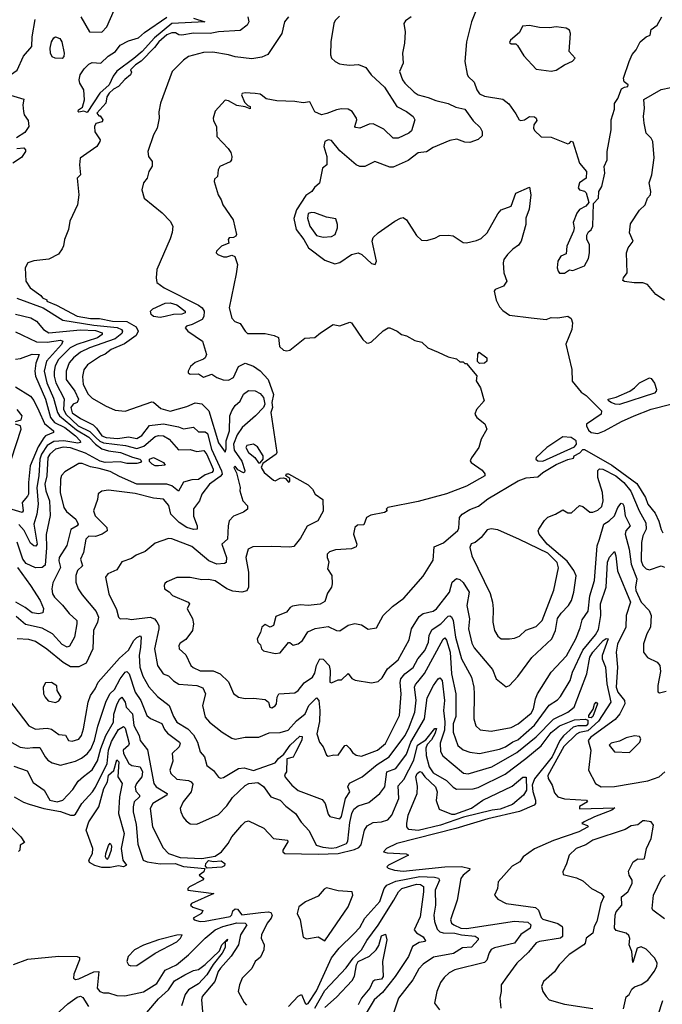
# Model space of a CAD drawing. Extents: x 1246230 to 1426786, y 660032 to 763141.
# Tile 190 of 256: x 1302110 to 1305973, y 720598 to 726517. Entities that reach past the tile are written whole.
import ezdxf

# ---------------------------------------------------------------- set-up
doc = ezdxf.new("R2010")
doc.units = 0

msp = doc.modelspace()

# ---------------------------------------------------------------- linework, layer by layer
at = {"layer": '0CON10XD'}
for points in [[(1302478.2, 726535), (1302530.8, 726445), (1302605, 726442.4), (1302634.3, 726475), (1302678.8, 726575)], [(1304850, 726565), (1304825.4, 726504.6), (1304796.6, 726383.4), (1304786.6, 726265), (1304799.4, 726189.4), (1304806, 726176), (1304842.3, 726142.3), (1304857.5, 726095), (1304875, 726072.2), (1304905, 726057.6), (1305015, 726038.5), (1305050.7, 726010.7), (1305091.6, 725951.6), (1305113.1, 725915), (1305121.8, 725911.8), (1305145.2, 725914.8), (1305175, 725935.5), (1305203.6, 725933.6), (1305215, 725926), (1305217.9, 725912.1), (1305201.4, 725885), (1305198.6, 725865), (1305205, 725850.8), (1305245, 725812.5), (1305305, 725810), (1305405, 725771.2), (1305415.8, 725774.2), (1305425, 725787.5), (1305435, 725782.5), (1305476, 725655), (1305517.5, 725605), (1305515.6, 725564.4), (1305475, 725536.2), (1305466.1, 725506.1), (1305475, 725493.8), (1305505, 725486.7), (1305516.1, 725476.1), (1305531.7, 725418.3), (1305513, 725397), (1305475, 725376.7), (1305458.8, 725355), (1305437, 725297), (1305442.5, 725265), (1305438.8, 725245), (1305398.8, 725155), (1305395, 725110), (1305363.3, 725095), (1305344.2, 725065), (1305340.8, 725025), (1305346.7, 725005), (1305355, 724993.3), (1305385, 724993.8), (1305415, 725012.5), (1305435, 725010), (1305505, 725037.5), (1305528.8, 725081.2), (1305536, 725115), (1305536, 725165), (1305518.6, 725195), (1305518.3, 725221.7), (1305528.3, 725241.7), (1305545, 725254), (1305555.8, 725275), (1305558.3, 725411.7), (1305588.8, 725445), (1305591.2, 725485), (1305608.5, 725515), (1305626.5, 725595), (1305624.2, 725635), (1305640.5, 725675), (1305642.2, 725725), (1305666, 725855), (1305666, 725915), (1305685, 725980), (1305686.2, 726013.8), (1305705, 726042.5), (1305728.1, 726101.9), (1305745, 726112.5), (1305765.8, 726115), (1305767.1, 726125), (1305744.4, 726144.4), (1305740, 726165), (1305773.8, 726265), (1305792.4, 726307.6), (1305816.2, 726335), (1305840, 726385), (1305875, 726414.5), (1305900, 726425), (1305905, 726458), (1305941.8, 726485), (1305970.8, 726535)], [(1301835, 726526.9), (1301885, 726473.3), (1301914.1, 726454.1), (1301934.4, 726405), (1301936.5, 726393.5), (1301912.2, 726357.8), (1301905.9, 726335), (1301900.8, 726245), (1301911.3, 726215), (1301981.6, 726181.6), (1302041.2, 726175), (1302095, 726213.8), (1302132.6, 726297.4), (1302182.7, 726355), (1302184.7, 726415), (1302202.4, 726517.6)], [(1303482.2, 726535), (1303486.6, 726505), (1303478.1, 726485), (1303435, 726452.6), (1303305, 726444.1), (1303255, 726434.1), (1303155, 726435.7), (1303084.6, 726424.6), (1303066.7, 726426.7), (1303047.7, 726437.7), (1303025, 726437.9), (1302995, 726426), (1302946.2, 726385), (1302920.7, 726349.3), (1302841.4, 726268.6), (1302806.2, 726245), (1302776.7, 726215), (1302782.5, 726202.5), (1302776, 726185), (1302742, 726158), (1302704.1, 726115.9), (1302675, 726100), (1302648.2, 726075), (1302634.1, 726054.1), (1302627.5, 726015), (1302573.3, 725955), (1302585, 725940), (1302595, 725940), (1302610, 725915), (1302607, 725903), (1302567.5, 725892.5), (1302560, 725875), (1302562.7, 725842.7), (1302593.3, 725795), (1302592.5, 725785), (1302573.3, 725755), (1302474, 725685), (1302470, 725645), (1302475.8, 725584.2), (1302456.7, 725565), (1302466, 725465), (1302458, 725405), (1302411.2, 725305), (1302403.8, 725255), (1302378.8, 725195), (1302373.3, 725156.7), (1302365, 725140), (1302343, 725107), (1302285, 725077.5), (1302195, 725068), (1302158.8, 725055), (1302144, 725025), (1302147.5, 724945), (1302172.5, 724905), (1302238.3, 724858.3), (1302247.5, 724845), (1302272.5, 724832.5), (1302274.4, 724825), (1302331.3, 724801.3), (1302456.7, 724735), (1302535, 724721.8), (1302590.1, 724720.1), (1302667.5, 724705), (1302755, 724703.6), (1302811.2, 724671.2), (1302822.6, 724645), (1302811.3, 724618.7), (1302741.1, 724568.9), (1302659.3, 724535), (1302625, 724506.5), (1302595.3, 724494.7), (1302517.5, 724442.5), (1302496.8, 724413.2), (1302487.9, 724372.1), (1302492.5, 724325), (1302521.6, 724265), (1302545, 724242.8), (1302626.5, 724195), (1302685, 724170.3), (1302745, 724164.1), (1302905, 724219.6), (1302915, 724217.5), (1302959.3, 724179.3), (1303015, 724164.4), (1303115, 724191.4), (1303165, 724213.4), (1303205, 724208.1), (1303246.8, 724166.8), (1303305, 723972.5), (1303345, 723917.5), (1303351.7, 723938.3), (1303351.9, 723985), (1303370.7, 724045), (1303373.8, 724135), (1303385, 724165.5), (1303405, 724197.1), (1303436.1, 724223.9), (1303455, 724266.4), (1303485, 724287.8), (1303525, 724287), (1303555, 724269.9), (1303576.2, 724245), (1303584.5, 724205), (1303576.7, 724185), (1303527.9, 724135), (1303447.7, 724065), (1303417.8, 724022.2), (1303396.1, 723965), (1303399, 723929), (1303445, 723862.5), (1303463, 723807), (1303462.5, 723797.5), (1303455, 723793.8), (1303422, 723812), (1303405, 723832.5), (1303397.5, 723825), (1303413, 723793), (1303436, 723705), (1303433.8, 723685), (1303452.5, 723625), (1303478.8, 723595), (1303480, 723575), (1303455, 723555.7), (1303395, 723532.1), (1303369.5, 723505), (1303362.4, 723475), (1303358.9, 723395), (1303326.2, 723365), (1303354.2, 723285), (1303352.2, 723255), (1303342.2, 723247.8), (1303295, 723244.7), (1303247.9, 723265), (1303145, 723349.6), (1303025, 723396.9), (1303005, 723398.1), (1302925, 723369.4), (1302865, 723320.8), (1302811.1, 723298.9), (1302781.8, 723278.2), (1302725, 723258.8), (1302695, 723210), (1302640.8, 723185), (1302626.5, 723165), (1302646.8, 723065), (1302691.2, 722971.2), (1302705, 722926.2), (1302715, 722915.8), (1302755, 722917.1), (1302781.3, 722911.3), (1302894.7, 722924.7), (1302920, 722915), (1302935, 722896.9), (1302945.9, 722875), (1302947.3, 722855), (1302920.7, 722735), (1302939.1, 722635), (1302972.9, 722585), (1303005, 722572.7), (1303035, 722541.8), (1303066.5, 722523.5)], [(1302515, 725958.5), (1302495, 725967.8), (1302465, 725960.5), (1302460.9, 725965), (1302464.6, 725975.4), (1302487.8, 725992.2), (1302500.3, 726035), (1302496, 726095), (1302471, 726135), (1302467.3, 726155), (1302473.8, 726186.2), (1302497.6, 726222.4), (1302525, 726250.4), (1302545, 726260), (1302597.5, 726255), (1302642.3, 726297.7), (1302685.6, 726325), (1302714.2, 726365), (1302765, 726390), (1302825, 726408.1), (1302860.2, 726439.8), (1302995, 726531.9)], [(1303155, 726525.7), (1303222.5, 726505), (1303025, 726493.8), (1302921.1, 726408.9), (1302847.3, 726325), (1302796.7, 726283.3), (1302693.2, 726206.8), (1302672.3, 726177.7), (1302647.7, 726125), (1302592.9, 726075), (1302515, 725958.5)], [(1303725.3, 726534.7), (1303701.1, 726505), (1303686.6, 726433.4), (1303602.5, 726307.5), (1303565, 726291.1), (1303505, 726281.9), (1303405, 726293.8), (1303365, 726306.5), (1303272, 726322), (1303215, 726320.4), (1303125, 726296.7), (1303095, 726274.3), (1303026.9, 726205), (1302956.4, 726015), (1302946.1, 725963.9), (1302948.1, 725925), (1302935.7, 725865), (1302913.8, 725825), (1302880, 725725), (1302884.4, 725694.4), (1302906.2, 725665), (1302906.1, 725636.1), (1302885.7, 725604.3), (1302875.7, 725564.3), (1302854.1, 725535.9), (1302844, 725495), (1302858.6, 725445), (1302966.1, 725356.1), (1303014, 725305), (1303030.1, 725275), (1303027.6, 725237.6), (1303015, 725198.8), (1302934.5, 725015), (1302929.7, 724965), (1302935, 724938.2), (1302979.2, 724905), (1303185, 724800.4), (1303206.8, 724785), (1303219.8, 724765), (1303217.6, 724732.4), (1303206.5, 724715), (1303146.2, 724683.8), (1303112, 724675), (1303104.6, 724665), (1303121.9, 724645), (1303208.8, 724585), (1303233.3, 724505), (1303226, 724485), (1303215, 724476.2), (1303165, 724456), (1303137.7, 724432.3), (1303123.3, 724405), (1303123.3, 724395), (1303135, 724386.7), (1303185, 724387.8), (1303215, 724368.8), (1303265.8, 724385.8), (1303295, 724366.7), (1303332.7, 724352.7), (1303365, 724349.2), (1303395, 724366.2), (1303425, 724432), (1303465, 724451.9), (1303516.6, 724435), (1303555, 724406.2), (1303604.6, 724355), (1303635.7, 724264.3), (1303625.5, 724215), (1303629.6, 724185), (1303620.8, 724155), (1303656.7, 723915), (1303652.5, 723905), (1303571.7, 723848.3), (1303561.2, 723825), (1303580, 723795), (1303635, 723748.9), (1303645.4, 723744.6), (1303675, 723762), (1303695, 723763.3), (1303708.3, 723758.3), (1303725, 723737.5), (1303735, 723742.5), (1303735, 723760), (1303710, 723775), (1303713.6, 723786.4), (1303725, 723787.5), (1303845, 723720), (1303870, 723695), (1303886.7, 723665), (1303932.7, 723632.7), (1303935, 723562.5), (1303901.4, 723505), (1303838.3, 723471.7), (1303799.1, 723400.9), (1303759, 723351), (1303735, 723345.5), (1303625, 723351.2), (1303512.6, 723347.4), (1303484.4, 723335), (1303470.4, 723285), (1303484.7, 723195), (1303485.3, 723105), (1303475.8, 723084.2), (1303445, 723075.3), (1303391.9, 723081.9), (1303354.8, 723094.8), (1303285, 723143.4), (1303245, 723151.6), (1303205, 723150), (1303135, 723164.4), (1303055, 723164.2), (1302995, 723138), (1302983.1, 723126.9), (1302978, 723115), (1302981.2, 723095), (1303007.9, 723077.9), (1303028, 723055), (1303123.3, 723015), (1303130, 723005), (1303116.2, 722975), (1303148.3, 722918.3), (1303154.4, 722885), (1303149.5, 722845), (1303108, 722792), (1303075, 722770), (1303067.1, 722755), (1303068.6, 722735), (1303108.2, 722698.2), (1303139.5, 722635), (1303152.1, 722622.1), (1303195, 722603.7), (1303273.1, 722603.1), (1303315.6, 722585), (1303365, 722535.8), (1303395, 722467.5), (1303425, 722444.3), (1303465, 722435.7), (1303515, 722439.2), (1303585, 722430), (1303605.4, 722415.4), (1303614, 722385), (1303625, 722381.2), (1303645, 722392), (1303654, 722405), (1303657.1, 722445), (1303668.8, 722465), (1303765, 722470.9), (1303785, 722484.5), (1303820.3, 722529.7), (1303870, 722565), (1303885, 722589.2), (1303894.2, 722635), (1303914.3, 722675.7), (1303935, 722672.9), (1303969.5, 722635), (1303976.9, 722605), (1303974.7, 722535), (1303985, 722530), (1304025, 722549.2), (1304045, 722549.2), (1304085, 722586.9), (1304106.9, 722556.9), (1304125.9, 722545.9), (1304225, 722531.6), (1304265, 722539.6), (1304288.3, 722561.7), (1304321.1, 722615), (1304385, 722669.4), (1304450.9, 722789.1), (1304466.1, 722855), (1304511, 722929), (1304535, 722946.8), (1304595, 722960.8), (1304615, 722974.6), (1304693.4, 723075), (1304708.8, 723135), (1304735, 723157.1), (1304755, 723152), (1304775, 723133.3), (1304811.2, 723075), (1304798.3, 722995), (1304814.8, 722915), (1304808.4, 722855), (1304828.6, 722768.6), (1304841.5, 722741.5), (1304951.2, 722611.2), (1304975, 722555.7), (1305035, 722506), (1305055, 722514), (1305105, 722567.8), (1305188, 722682), (1305309.4, 722795), (1305331.3, 722845), (1305343.5, 722916.5), (1305365, 722949.1), (1305408.9, 722995), (1305426.7, 723025), (1305440.7, 723075), (1305455.6, 723174.4), (1305441.8, 723205), (1305401.9, 723261.9), (1305281.5, 723365), (1305233.3, 723425), (1305226.7, 723445), (1305230, 723455), (1305265, 723507.5), (1305285, 723527.5), (1305330, 723545), (1305375, 723570), (1305405, 723553.3), (1305426.4, 723553.6), (1305475, 723596.7), (1305495, 723591.2), (1305537.5, 723557.5), (1305555, 723556.8), (1305585, 723568.6), (1305608.4, 723591.6), (1305617.5, 723625), (1305613.3, 723675), (1305584.8, 723765.2), (1305585, 723807.1), (1305595, 723817.8), (1305615, 723815.9), (1305693.1, 723775), (1305742.4, 723735), (1305783, 723683), (1305833.6, 723565), (1305873.5, 723493.5), (1305876, 723455), (1305856.2, 723413.8), (1305847.8, 723375), (1305845.2, 723265), (1305855, 723236.5), (1305875, 723215.4), (1305895, 723209.6), (1305965, 723234.5), (1305985, 723226.7)], [(1304032.1, 726537.9), (1304007.4, 726512.6), (1303998.9, 726495), (1303979.5, 726385), (1303978.9, 726305), (1303985.4, 726285.4), (1304006, 726266), (1304032.6, 726252.6), (1304058.6, 726248.6), (1304095, 726243.8), (1304147.5, 726247.5), (1304190.3, 726230.3), (1304221.9, 726185), (1304302.3, 726112.3), (1304377.8, 725995), (1304436.2, 725966.2), (1304476.2, 725935), (1304486.2, 725915), (1304465, 725849.2), (1304450, 725835), (1304385.2, 725804.8), (1304354.8, 725804.8), (1304298.7, 725858.7), (1304235, 725892.1), (1304210.5, 725889.5), (1304155, 725864.2), (1304129.3, 725869.3), (1304123.8, 725875), (1304136.2, 725915), (1304133.8, 725925), (1304108, 725965), (1304085, 725979.2), (1304045, 725982), (1304015, 725976), (1303957.3, 725952.7), (1303925, 725946.2), (1303885, 725963.8), (1303855, 726023.8), (1303815, 726017.5), (1303765, 726025.7), (1303655, 726029.4), (1303591.3, 726041.3), (1303569.5, 726059.5)], [(1304462.5, 726535), (1304429.1, 726510.9), (1304419.4, 726495), (1304427.8, 726445), (1304423, 726377), (1304411.9, 726315), (1304415.8, 726255), (1304392.7, 726205), (1304411.1, 726155), (1304424.6, 726135), (1304480.5, 726080.5), (1304505, 726064.5), (1304565, 726049.6), (1304610.6, 726030.6), (1304685, 726014.1), (1304731.6, 725991.6), (1304785, 725979.6), (1304835, 725910), (1304878.9, 725868.9), (1304890.3, 725845), (1304890.5, 725819.5), (1304865, 725796.7), (1304815, 725778.1), (1304785, 725780.6), (1304738.5, 725798.5), (1304695, 725791.1), (1304595, 725749.1), (1304555, 725723.5), (1304505, 725717.5), (1304445, 725671.5), (1304355, 725631.4), (1304335, 725631.1), (1304245, 725664.4), (1304185, 725635.6), (1304155, 725634.4), (1304132.5, 725645), (1304035, 725727.8), (1303985, 725790), (1303965, 725795.5), (1303945, 725784.7), (1303937.5, 725755), (1303955.8, 725695), (1303956.2, 725645), (1303930, 725625), (1303913.3, 725535), (1303882, 725508), (1303866, 725485), (1303830.2, 725459.8), (1303773.3, 725375), (1303758.3, 725321.7), (1303771.6, 725255), (1303818.7, 725195), (1303846.2, 725145), (1303945, 725071), (1304005, 725048.8), (1304035, 725058.5), (1304105, 725105.9), (1304145, 725115.2), (1304166.4, 725106.4), (1304225, 725051.1), (1304246.7, 725045), (1304254.4, 725065.6), (1304228.4, 725185), (1304235, 725207.5), (1304264.7, 725235.3), (1304365, 725305.2), (1304398.8, 725325), (1304415, 725327.8), (1304435, 725314.2), (1304495, 725219.8), (1304525, 725192.5), (1304555, 725189.1), (1304606.1, 725203.9), (1304635, 725220.6), (1304685, 725222.5), (1304715, 725217.5), (1304775, 725177.8), (1304795, 725176.5), (1304855, 725190), (1304885, 725202.7), (1304920.9, 725235), (1304985, 725350.6), (1305005, 725374.4), (1305064.6, 725395.4), (1305092.5, 725475), (1305175, 725510), (1305182, 725465), (1305172.4, 725377.6), (1305152.9, 725325), (1305152.5, 725285), (1305125.3, 725185), (1305108.8, 725161.2), (1305075, 725137.9), (1305042.9, 725105), (1305020, 725075), (1305016.4, 725055), (1305021.1, 724995), (1305038.2, 724945), (1305017.5, 724915), (1304968.8, 724895), (1304962.2, 724885), (1304975, 724830.5), (1304995, 724791.9), (1305015, 724769.8), (1305055, 724741.5), (1305185, 724723.9), (1305275, 724715.3), (1305305, 724726.6), (1305345, 724725.3), (1305405, 724735.4), (1305425, 724720), (1305432.5, 724695), (1305428.5, 724655), (1305393.8, 724566.2), (1305428.5, 724415), (1305431.2, 724345), (1305485, 724277.5), (1305515, 724257.9), (1305607.5, 724165), (1305604.8, 724145), (1305518, 724085), (1305516.9, 724075), (1305529.5, 724049.5), (1305545.5, 724035.5), (1305585, 724030.4), (1305625, 724044.9), (1305727.8, 724102.2), (1305803.6, 724136.4), (1305905, 724175.9), (1306025, 724206.1)], [(1305923.1, 725686.9), (1305915.3, 725785.3), (1305905.9, 725805.9), (1305876.7, 725835), (1305864.1, 725895), (1305858.9, 725935), (1305865.6, 725985), (1305862.3, 726037.7), (1305965, 726098), (1306025, 726109.6), (1306055, 726122.3), (1306095, 726147.7), (1306134.6, 726185), (1306141.2, 726205), (1306125, 726290), (1306123.1, 726375), (1306145.4, 726434.6), (1306177.1, 726485), (1306195, 726534)], [(1305305, 726208), (1305335, 726213.8), (1305385, 726246.2), (1305432.3, 726267.7), (1305450, 726285), (1305412.5, 726325), (1305420, 726435), (1305414.3, 726454.3), (1305395.6, 726465.6), (1305335, 726473.3), (1305295, 726467.5), (1305235, 726470.8), (1305175, 726482.9), (1305131.7, 726478.3), (1305115, 726440), (1305060, 726395), (1305055, 726380), (1305065, 726372.5), (1305091.7, 726371.7), (1305103, 726363), (1305140.7, 726300.7), (1305215, 726220), (1305305, 726208)], [(1302365, 726283.9), (1302324.2, 726285), (1302304.8, 726294.8), (1302295.5, 726315), (1302293.9, 726346.1), (1302301.9, 726385), (1302315, 726408.8), (1302325, 726414), (1302351.2, 726405), (1302364.3, 726385), (1302376.8, 726315), (1302375.4, 726295), (1302365, 726283.9)], [(1302035, 726070), (1302135, 726040), (1302130, 726005), (1302133.3, 725965), (1302137.5, 725945), (1302162, 725912), (1302164.3, 725875), (1302141.7, 725838.3), (1302092.1, 725807.9)], [(1303569.5, 726059.5), (1303555, 726070), (1303525, 726074.3), (1303465, 726078), (1303446.7, 726073.3), (1303442.5, 726065), (1303461.7, 726021.7), (1303481.2, 726001.2), (1303496.2, 725995), (1303495, 725981.2), (1303465, 725994), (1303415, 726000.6), (1303365, 726028.8), (1303345, 726032.5), (1303285, 725966.7), (1303274, 725925), (1303275, 725910), (1303293.8, 725875), (1303295.8, 725815), (1303363.4, 725743.4), (1303378.6, 725718.6), (1303384.4, 725695), (1303384.2, 725675), (1303375, 725662), (1303313.3, 725635), (1303303.8, 725615), (1303298.8, 725575), (1303281.7, 725558.3), (1303278.8, 725545), (1303304.2, 725465), (1303322, 725435), (1303330.8, 725405), (1303393.3, 725315), (1303412.5, 725225), (1303410, 725215), (1303395, 725207.5), (1303370, 725205), (1303363.3, 725195), (1303366.4, 725173.6), (1303322.5, 725155), (1303293.8, 725125), (1303291.2, 725115), (1303301.2, 725105), (1303335, 725091.9), (1303355, 725091.9), (1303385, 725102.5), (1303403.3, 725093.3), (1303419.2, 725045), (1303411.6, 724988.4), (1303370, 724785), (1303385, 724723.8), (1303403, 724703), (1303435, 724691.2), (1303465, 724643.8), (1303480.5, 724630.5), (1303585, 724631.4), (1303639.3, 724619.3), (1303665, 724606), (1303672.7, 724552.7), (1303695, 724531.2), (1303715, 724526.2), (1303735, 724530.8), (1303825, 724602.2), (1303884.3, 724605.7), (1303917.5, 724635), (1303995, 724684), (1304035, 724677.1), (1304095, 724699.5), (1304105, 724694.5), (1304173.5, 724595), (1304195, 724575.2), (1304207.5, 724572.5), (1304225, 724579.8), (1304295, 724647.5), (1304325, 724665.5), (1304335, 724665.6), (1304380, 724645), (1304404.5, 724624.5), (1304435, 724615.7), (1304485, 724588.1), (1304527.9, 724577.9), (1304564.3, 724544.3), (1304625, 724518), (1304685, 724490), (1304735, 724477.5), (1304755, 724460), (1304775, 724460), (1304785, 724450), (1304795, 724450), (1304857, 724377), (1304853.8, 724346.2), (1304879.2, 724305), (1304902, 724225), (1304855, 724173.3), (1304846.5, 724145), (1304857.9, 724125), (1304907, 724087), (1304917.7, 724055), (1304883.3, 723995), (1304870, 723945), (1304825, 723882.5), (1304818.9, 723865), (1304824.4, 723855), (1304889.5, 723809.5), (1304906.5, 723786.5), (1304906.7, 723775), (1304795, 723712.7), (1304675, 723667.4), (1304505, 723621.7), (1304322.5, 723585), (1304313.3, 723575), (1304320, 723565), (1304303.3, 723555), (1304221.2, 723538.8), (1304194.6, 723525), (1304178.6, 723481.4), (1304141.6, 723478.4), (1304124.5, 723465), (1304116.4, 723425), (1304137.6, 723365), (1304132.6, 723347.4), (1304105, 723337.1), (1304008.9, 723331.1), (1303972.6, 723317.4), (1303958.8, 723305), (1303958, 723285), (1303968.1, 723258.1), (1303959.6, 723215), (1303986.7, 723175), (1303987.8, 723125), (1303984.5, 723105), (1303960.9, 723069.1), (1303945, 723018.8), (1303917, 723003), (1303845, 722996), (1303798.8, 722998.8), (1303749.1, 722990.9), (1303735.8, 722984.2), (1303713.3, 722955), (1303650.5, 722929.5), (1303635, 722874.4), (1303615, 722865.7), (1303585, 722881.2), (1303566.7, 722865), (1303557.7, 722832.3), (1303537.5, 722795), (1303542.5, 722775), (1303558.3, 722758.3), (1303563.3, 722735), (1303575, 722722.5), (1303646.4, 722706.4), (1303675, 722711.2), (1303725, 722773.8), (1303735, 722773.8), (1303755, 722758), (1303785, 722764.3), (1303809.2, 722785), (1303843, 722837), (1303887, 722857), (1303965, 722870), (1304015, 722845.5), (1304035, 722843.5), (1304085, 722878), (1304125, 722888), (1304165, 722880), (1304205, 722854.2), (1304255, 722861.2), (1304294.6, 722935.4), (1304350.5, 722989.5), (1304419.8, 723040.2), (1304535, 723172.5), (1304595, 723268), (1304602.3, 723347.7), (1304658.1, 723371.9), (1304743.1, 723446.9), (1304749.4, 723460.6), (1304754.7, 723525), (1304768.9, 723545), (1304815, 723573), (1304867.5, 723592.5), (1304923.1, 723636.9), (1305106.4, 723745), (1305155, 723763.2), (1305225, 723768.9), (1305255, 723794.4), (1305335, 723843.1), (1305405, 723873.4), (1305439.3, 723880.7), (1305443.8, 723895), (1305477.5, 723912.5), (1305495, 723932.8), (1305505, 723933.7), (1305668.6, 723838.6), (1305819.1, 723729.1), (1305871.2, 723645), (1305886, 723605), (1305929.7, 723549.7), (1305951.9, 723501.9), (1305965, 723451.9), (1305975, 723432.2)], [(1302093.6, 725743.6), (1302135, 725747.6), (1302145.7, 725735.7), (1302146.2, 725725), (1302120.7, 725689.3), (1302069.7, 725655)], [(1305985, 724831.8), (1305934, 724865), (1305884.5, 724925), (1305856.1, 724936.1), (1305803.3, 724935), (1305745, 724943), (1305735, 724950), (1305738.9, 724965), (1305762.2, 724995), (1305757, 725115), (1305768.2, 725145), (1305798.5, 725185), (1305775.6, 725235), (1305780.8, 725289.2), (1305835, 725372.5), (1305869.2, 725405), (1305883.1, 725445), (1305901.5, 725465), (1305903.8, 725485), (1305894.5, 725535.5), (1305909.4, 725585), (1305923.1, 725686.9)], [(1303935, 725210), (1303985, 725213.3), (1304006.7, 725225), (1304020, 725265), (1304021.2, 725285), (1304009.5, 725319.5), (1303955, 725330), (1303885, 725356.2), (1303865, 725358), (1303845, 725351.2), (1303839.4, 725325), (1303854.6, 725275), (1303895, 725219.2), (1303935, 725210)], [(1302093.1, 724843.1), (1302250.6, 724785), (1302370.1, 724710.1), (1302555, 724680.8), (1302696.2, 724666.2), (1302721.3, 724655), (1302728.4, 724645), (1302725, 724629.7), (1302685, 724599.6), (1302530.7, 724545), (1302475, 724518.6), (1302433.8, 724485), (1302408.4, 724455), (1302389.3, 724405), (1302388.7, 724355), (1302442, 724285), (1302463.5, 724235), (1302455, 724216.7), (1302431.8, 724205), (1302417.2, 724185), (1302425, 724153.2), (1302475, 724120), (1302552.3, 724082.3), (1302572.6, 724062.6), (1302604.2, 724015), (1302630, 724005), (1302701.1, 723998.9), (1302765, 724010.2), (1302815, 724000), (1302845, 724018.4), (1302891.4, 724078.6), (1302975, 724087), (1303065, 724070.2), (1303095, 724058), (1303155, 724067.1), (1303185, 724040), (1303225, 724040), (1303239.4, 724029.4), (1303263, 723935), (1303323.7, 723805), (1303326.6, 723785), (1303315, 723770.4), (1303250.9, 723725), (1303205.6, 723665), (1303190.6, 723625), (1303154.3, 723575.7), (1303155, 723533.3), (1303176.7, 723475), (1303176.1, 723453.9), (1303155, 723451.9), (1303115, 723465.2), (1303068.2, 723495), (1303019.1, 723545), (1303006, 723596), (1302975, 723635.4), (1302915, 723641.6), (1302805, 723669), (1302645, 723688.7), (1302605, 723682.2), (1302582.3, 723667.7), (1302577.9, 723632.1), (1302553.8, 723565), (1302563.6, 723535), (1302634.5, 723464.5), (1302635.6, 723445), (1302606, 723425), (1302565, 723410.3), (1302525, 723413.3), (1302508.5, 723395), (1302493.8, 723315), (1302476.8, 723275), (1302487.3, 723235), (1302458.7, 723205), (1302448.7, 723175), (1302448.2, 723135), (1302462, 723095), (1302485, 723058.9), (1302569.1, 722959.1), (1302583.3, 722925), (1302577.8, 722895), (1302554.1, 722845), (1302550, 722735), (1302510.3, 722649.7), (1302465, 722627.3), (1302415, 722626.7), (1302372.1, 722652.1), (1302273.4, 722733.4), (1302205, 722779.7), (1302165, 722790.3), (1302096, 722796)], [(1302955, 724727.2), (1302915, 724733.8), (1302900.9, 724745), (1302895.6, 724764.4), (1302910.4, 724779.6), (1302985, 724813), (1303015, 724815.8), (1303055, 724803.4), (1303104.5, 724765), (1303104.4, 724755), (1303085, 724746.6), (1303035, 724744.5), (1302985, 724733.7), (1302955, 724727.2)], [(1302085, 724747.4), (1302177.8, 724725), (1302211.8, 724705), (1302254, 724655), (1302285, 724635.2), (1302475, 724652.5), (1302565, 724648.6), (1302605.9, 724635), (1302605.9, 724625), (1302577.8, 724605), (1302453.3, 724565), (1302413.5, 724545), (1302343, 724475), (1302322.8, 724437.2), (1302317, 724403), (1302316.9, 724375), (1302326.7, 724335), (1302377.7, 724237.7), (1302374.5, 724175), (1302387.3, 724145), (1302462.4, 724075), (1302530.9, 724040.9), (1302568.9, 724005), (1302592.9, 723982.9), (1302615, 723974.1), (1302746.5, 723956.5), (1302815, 723938.4), (1302855.8, 723954.2), (1302925, 724010.6), (1302945, 724017.1), (1302975, 724015.6), (1303009.6, 723995), (1303065, 723930.6), (1303135, 723934.2), (1303175, 723921.3), (1303217.2, 723927.2), (1303235, 723904.3), (1303272.6, 723815), (1303273.3, 723805), (1303265, 723795.8), (1303225, 723780.7), (1303185, 723753.4), (1303145, 723751.3), (1303094, 723736), (1303065, 723682.5), (1303025.2, 723715.2), (1302995, 723724.3), (1302815, 723725.2), (1302710.3, 723770.3), (1302655, 723801.1), (1302588.3, 723818.3), (1302535, 723829.8), (1302485, 723849.2), (1302465, 723848.9), (1302381.1, 723798.9), (1302362.2, 723777.8), (1302354.7, 723755.3), (1302353.4, 723675), (1302375.3, 723585), (1302391.2, 723561.2), (1302448.5, 723515), (1302461.2, 723485), (1302455.5, 723475), (1302418, 723452), (1302392.8, 723357.2), (1302348.5, 723285), (1302346, 723265), (1302355, 723223.8), (1302308.8, 723131.2), (1302302.5, 723095), (1302308.2, 723065), (1302319.1, 723045), (1302367.6, 722997.6), (1302406.8, 722946.8), (1302453.1, 722905), (1302454.7, 722884.7), (1302440, 722805), (1302408.9, 722751.1), (1302395, 722744.6), (1302365, 722761.8), (1302307.4, 722825), (1302245, 722860.2), (1302145, 722881), (1302089.8, 722929.8)], [(1302085, 724641.4), (1302211.5, 724581.5), (1302275, 724579.1), (1302355, 724590.6), (1302370.4, 724585), (1302362, 724565), (1302271.3, 724465), (1302256.6, 724405), (1302272.6, 724335), (1302312.9, 724242.9), (1302336.9, 724155), (1302350.2, 724135), (1302451.4, 724051.4), (1302525, 724007.4), (1302566, 723966), (1302605, 723937.8), (1302644.8, 723925.2), (1302716.3, 723916.3), (1302787.6, 723887.6), (1302832.5, 723875), (1302843.3, 723865), (1302836.7, 723855), (1302815, 723848.6), (1302755, 723848.2), (1302715, 723858.4), (1302623.8, 723855), (1302595, 723863.8), (1302505, 723911.7), (1302415, 723942.7), (1302371.7, 723948.3), (1302325.5, 723934.5), (1302290.7, 723905), (1302280.2, 723885), (1302272.6, 723775), (1302262.1, 723725), (1302268.3, 723685), (1302290.3, 723625), (1302294.2, 723535.8), (1302268.6, 723421.4), (1302271.8, 723341.8), (1302262.8, 723237.2), (1302245, 723224.4), (1302205, 723222), (1302148.5, 723248.5), (1302128.2, 723275), (1302095, 723376.7)], [(1302085, 724476.2), (1302115, 724480.6), (1302185, 724506.6), (1302227.1, 724505), (1302208.3, 724451.7), (1302202, 724405), (1302204.5, 724375), (1302265.9, 724235), (1302296.3, 724126.3), (1302320.4, 724095), (1302381.5, 724065), (1302446, 724015), (1302474.6, 723985), (1302475.2, 723974.8), (1302459, 723971), (1302376.1, 723986.1), (1302315, 723981.2), (1302275, 723958.2), (1302240.4, 723905), (1302230.8, 723875), (1302225.9, 723775), (1302212.5, 723705), (1302220.6, 723605), (1302212.4, 723545), (1302195.7, 723485), (1302204.5, 723425), (1302215.2, 723364.8), (1302206.8, 723353.2), (1302195, 723354.6), (1302175, 723370.7), (1302136.3, 723446.3), (1302105, 723482.2)], [(1304875, 724450), (1304861.7, 724461.7), (1304863.3, 724506.7), (1304872.5, 724517.5), (1304917.5, 724485), (1304917.5, 724465), (1304905, 724452.5), (1304875, 724450)], [(1302085, 724309.4), (1302175, 724253.3), (1302195, 724228.1), (1302225.7, 724165.7), (1302259.5, 724089.5), (1302312.8, 724045), (1302314.5, 724035), (1302265, 724015.2), (1302255, 724004.4), (1302221.4, 723948.6), (1302173.9, 723835), (1302162.5, 723735), (1302163.2, 723665), (1302158.1, 723651.9), (1302124.3, 723615.7), (1302130.4, 723565), (1302125.6, 723555), (1302065, 723573.4)], [(1305715, 724204.5), (1305689.2, 724205), (1305665.7, 724215), (1305650, 724225), (1305646.7, 724235), (1305695, 724248.5), (1305776.9, 724283.1), (1305806.4, 724303.6), (1305835.3, 724334.7), (1305895, 724363.8), (1305905, 724360.8), (1305925, 724332.9), (1305937.8, 724295), (1305936.5, 724283.5), (1305925, 724271.2), (1305715, 724204.5)], [(1302085, 724102), (1302118.2, 724111.8), (1302124.3, 724135), (1302094.7, 724174.7)], [(1302031.5, 723785), (1302119.5, 724055), (1302115, 724075.8), (1302085, 724084.7)], [(1303555, 723852.5), (1303573.3, 723875), (1303573.8, 723895), (1303539.3, 723949.3), (1303514.7, 723964.7), (1303475, 723957.4), (1303469.6, 723945), (1303485, 723914.7), (1303524.3, 723885), (1303545, 723852.5), (1303555, 723852.5)], [(1305255, 723864), (1305445, 723949.1), (1305458, 723965), (1305454.3, 723985), (1305425, 724005.7), (1305375, 724009.2), (1305279.7, 723945), (1305214.3, 723885), (1305212, 723875), (1305224.4, 723864.4), (1305255, 723864)], [(1302945, 723834.6), (1302925, 723835.5), (1302905.8, 723845), (1302890.7, 723860.7), (1302890, 723875), (1302915, 723884.6), (1302974, 723855), (1302985, 723840), (1302945, 723834.6)], [(1303066.5, 722523.5), (1303175.5, 722515.5), (1303210.1, 722500.1), (1303227.9, 722465), (1303208.9, 722395), (1303225.3, 722325), (1303250.9, 722295), (1303327.5, 722235), (1303385, 722198), (1303405, 722191.4), (1303465, 722203.3), (1303547.5, 722205), (1303610, 722230), (1303675, 722231.3), (1303724.1, 722245.9), (1303775, 722302.5), (1303825.5, 722345), (1303848.9, 722395), (1303895, 722440), (1303908.4, 722425), (1303913.5, 722363.5), (1303911.4, 722298.6), (1303895.6, 722225), (1303913.1, 722175), (1303934.5, 722145), (1303955, 722095.8), (1303965, 722090.8), (1303998.3, 722098.3), (1304025, 722096.2), (1304065, 722154.2), (1304075, 722155.8), (1304094.4, 722135), (1304110.9, 722110.9), (1304131.9, 722095), (1304165, 722089.2), (1304261.8, 722125), (1304308.7, 722165), (1304392.6, 722335), (1304403.6, 722465), (1304397, 722533), (1304400.3, 722555), (1304425, 722585.4), (1304475, 722623.1), (1304504.2, 722675), (1304546, 722725), (1304567.2, 722775), (1304571.8, 722818.2), (1304589.1, 722850.9), (1304641.9, 722885), (1304685, 722930.8), (1304695, 722933.3), (1304705, 722927.1), (1304715.8, 722905.8), (1304730.4, 722805), (1304765.9, 722675.9), (1304825.3, 722565), (1304840.9, 722505), (1304842.5, 722465), (1304840.8, 722315), (1304852.4, 722272.4), (1304878.5, 722248.5), (1304945, 722239.2), (1305065, 722262.5), (1305106, 722284), (1305185, 722348.9), (1305199, 722375), (1305210.2, 722435), (1305222.6, 722465), (1305304.6, 722595), (1305397, 722693), (1305452.2, 722795), (1305478.8, 722861.2), (1305490.5, 722909.5), (1305528.1, 722961.9), (1305536.2, 723053.8), (1305565.7, 723145), (1305581.1, 723355), (1305595, 723393.9), (1305620.8, 723485), (1305653.8, 723505), (1305685, 723533.8), (1305705.3, 723585), (1305725, 723610), (1305735, 723607.5), (1305742.4, 723595), (1305749.8, 723535), (1305778.8, 723475), (1305752.9, 723445), (1305750.4, 723425), (1305774.4, 723335), (1305786.6, 723245), (1305820.2, 723155), (1305810.8, 723105), (1305812.8, 723085), (1305845.9, 723015), (1305894, 722965), (1305906.7, 722935), (1305902.5, 722865), (1305879.5, 722825), (1305860.6, 722765), (1305860.6, 722715), (1305883.7, 722683.7), (1305941.8, 722655), (1305958.9, 722635), (1305961.9, 722598.1), (1305945.7, 722515), (1305946.2, 722476.2), (1305955, 722470), (1305995, 722481.2)], [(1305055, 722794.4), (1305085, 722798.9), (1305115, 722811.9), (1305152.3, 722847.7), (1305215, 722869.8), (1305250, 722905), (1305321.5, 723088.5), (1305348.5, 723221.5), (1305341.2, 723255), (1305285, 723309.8), (1305115, 723392.4), (1304985, 723451.1), (1304943.2, 723456.8), (1304919.1, 723450.9), (1304884, 723405), (1304848, 723375), (1304824.5, 723365.5), (1304816.2, 723343.8), (1304828.1, 723295), (1304937.7, 723067.7), (1304952, 723015), (1304955.4, 722975.4), (1304954.5, 722895), (1304964.3, 722845), (1304985, 722812), (1305003.8, 722795), (1305055, 722794.4)], [(1304503.1, 722536.9), (1304542.8, 722587.2), (1304655, 722793.1), (1304665, 722801.4), (1304675, 722788.1), (1304698.6, 722715), (1304706.7, 722585), (1304732.6, 722465), (1304732.3, 722327.7), (1304715, 722283.3), (1304715.6, 722234.4), (1304744.1, 722154.1), (1304775, 722127.4), (1304815, 722113.7), (1304875, 722106.5), (1304995, 722132.3), (1305030, 722145), (1305074.2, 722175.8), (1305105, 722188.8), (1305205, 722276.7), (1305292.9, 722397.1), (1305341.9, 722428.1), (1305361.6, 722448.4), (1305418.4, 722545), (1305433.9, 722595), (1305495, 722727.2), (1305570.6, 722819.4), (1305588.7, 722851.3), (1305603, 722935), (1305600.7, 723005), (1305635.2, 723104.8), (1305643.6, 723256.4), (1305654.4, 723285.6), (1305685, 723320), (1305694, 723294), (1305703.6, 723203.6), (1305781.8, 723015), (1305755.3, 722935), (1305754.4, 722865), (1305703.7, 722763.7), (1305694.8, 722715), (1305702.5, 722625), (1305695.4, 722505), (1305705.5, 722475), (1305744.8, 722425), (1305747.2, 722405), (1305717.9, 722345), (1305688.8, 722311.2), (1305543.8, 722205), (1305527.7, 722185), (1305543.6, 722125), (1305528.4, 722005), (1305571.4, 721925), (1305605.3, 721905.3), (1305685, 721906.6), (1305885, 721942), (1305954.7, 721965), (1305988.8, 721995)], [(1302098.1, 723225), (1302176.2, 723116.2), (1302232.6, 723025), (1302253.3, 722976.7), (1302248.9, 722951.1), (1302225.3, 722944.7), (1302185, 722950.9), (1302144, 722984), (1302086.3, 723016.3)], [(1302010.9, 722475), (1302165, 722271.5), (1302205, 722252.7), (1302275, 722257.5), (1302301.3, 722251.3), (1302345, 722219.1), (1302385, 722215.5), (1302403.8, 722183.8), (1302425, 722180), (1302465, 722191.9), (1302480.9, 722215), (1302494, 722255), (1302521.4, 722415), (1302536.6, 722455), (1302564.1, 722495), (1302582.1, 722535), (1302710.7, 722679.3), (1302765, 722726.2), (1302796.1, 722785), (1302815, 722803.8), (1302835, 722813.1), (1302840.9, 722805), (1302836, 722745), (1302828, 722695), (1302833.3, 722625), (1302850.5, 722570.5), (1302885.8, 722505.8), (1302939, 722449), (1303008.5, 722395), (1303035, 722329.2), (1303055.6, 722295), (1303120.8, 722255), (1303155, 722218.5), (1303178.3, 722175), (1303195, 722115.8), (1303221.1, 722085), (1303234.7, 722034.7), (1303275, 722003.1), (1303305, 721962.9), (1303316.8, 721956.8), (1303335, 721961.3), (1303425, 722016.1), (1303459.5, 722019.5), (1303515, 722004.6), (1303645, 722050), (1303665, 722076.7), (1303698.8, 722101.2), (1303735.6, 722155), (1303795, 722210.3), (1303807.7, 722207.7), (1303806.4, 722186.4), (1303767.8, 722112.2), (1303755, 722084), (1303716.4, 722073.6), (1303713.8, 721996.2), (1303702.9, 721977.1), (1303705, 721964), (1303746.5, 721915), (1303785, 721883.4), (1303929.2, 721829.2), (1303946.7, 721805), (1303965, 721742), (1303975, 721728), (1304035, 721712.9), (1304045, 721728), (1304068.1, 721835), (1304094.7, 721875), (1304082.9, 721905), (1304091.7, 721928.3), (1304169.2, 721965), (1304259.9, 722040.1), (1304331.6, 722085), (1304425, 722211.3), (1304447.5, 722255), (1304484.4, 722355), (1304493, 722427), (1304482.6, 722505), (1304488.5, 722521.5), (1304503.1, 722536.9)], [(1302188.9, 722141.1), (1302231.7, 722141.7), (1302262.5, 722085), (1302280, 722065), (1302305, 722050.4), (1302355, 722036.2), (1302445, 722060), (1302482.3, 722077.7), (1302515, 722102.9), (1302537.9, 722132.1), (1302560.3, 722185), (1302579.9, 722270.1), (1302627.4, 722415), (1302652.6, 722465), (1302679.6, 722490.4), (1302715, 722554.7), (1302745, 722594.5), (1302755, 722599.2), (1302768.8, 722585), (1302803.4, 722475), (1302838.1, 722425), (1302874.8, 722334.8), (1302896.3, 722316.3), (1302965, 722287), (1302981, 722251), (1302998.5, 722228.5), (1303070.3, 722175), (1303074.2, 722165), (1303068.7, 722145), (1303027.3, 722105), (1303030.4, 722060.4), (1303013.4, 722005), (1303019.1, 721985), (1303055, 721952), (1303125, 721942.9), (1303140.5, 721935), (1303150.7, 721920.7), (1303141.4, 721875), (1303093.1, 721815), (1303075.6, 721775), (1303078.1, 721755), (1303093.4, 721723.4), (1303110.3, 721700.3), (1303135, 721683.8), (1303175, 721682), (1303305, 721740), (1303355, 721790.8), (1303388.8, 721841.2), (1303466, 721914), (1303486.7, 721925), (1303541.1, 721931.1), (1303575, 721907.1), (1303618.9, 721845), (1303675.3, 721825.3), (1303709.3, 721789.3), (1303768.9, 721745), (1303802.2, 721692.2), (1303850.8, 721640.8), (1303892.2, 721555), (1303931.8, 721541.8), (1303985, 721537.4), (1304015, 721541.2), (1304053.9, 721556.1), (1304073.8, 721565), (1304082, 721578), (1304095, 721692), (1304106.2, 721745), (1304118.3, 721771.7), (1304145, 721790.9), (1304209, 721811), (1304274, 721866), (1304304.3, 721905.7), (1304317.5, 721995), (1304370.3, 722015), (1304435, 722102), (1304462.2, 722175), (1304544.2, 722315), (1304559.8, 722440.2), (1304596.8, 722515), (1304625, 722555.5), (1304635, 722560.4), (1304648.7, 722545), (1304664.5, 722424.5), (1304656.8, 722365), (1304665.3, 722295.3), (1304662.9, 722247.1), (1304638, 722168), (1304638.8, 722118.8), (1304652.8, 722092.8), (1304777.7, 721987.7), (1304805, 721984), (1304947.8, 722025), (1305098.7, 722111.3), (1305214.9, 722205.1), (1305317.9, 722312.1), (1305405.4, 722355), (1305443.3, 722385), (1305519.5, 722585), (1305538.1, 722685), (1305555.5, 722715), (1305617.3, 722785), (1305635, 722797.1), (1305648.2, 722795), (1305611.2, 722695), (1305610.6, 722675), (1305618.6, 722655), (1305631.3, 722625), (1305639.6, 722525), (1305662.9, 722415), (1305590.1, 722299.9), (1305525, 722241.3), (1305475, 722232.1), (1305457.4, 722222.6), (1305381.3, 722148.7), (1305284.6, 721974.6), (1305286.9, 721955), (1305310, 721915), (1305325, 721869.2), (1305344.7, 721844.7), (1305385, 721832.4), (1305517.5, 721825), (1305523.3, 721815), (1305475, 721787.5), (1305475, 721773.3), (1305688.3, 721778.3), (1305670, 721765), (1305564.5, 721725.5), (1305502.5, 721695), (1305490, 721685), (1305522.5, 721672.5), (1305527.5, 721665), (1305522.5, 721662.5), (1305470.8, 721635), (1305317.9, 721582.1), (1305205, 721531.8), (1305135.6, 721484.4), (1305116.1, 721453.9), (1305070.8, 721429.2), (1304985.7, 721335), (1304982.9, 721295), (1304964, 721255), (1304985, 721230), (1305035, 721204.4), (1305209.7, 721179.7), (1305228.2, 721165), (1305245, 721119.2), (1305255, 721110), (1305343.9, 721083.9), (1305370, 721065), (1305372.5, 721055), (1305373.8, 721005), (1305360, 720995), (1305234.1, 720975.9), (1305215, 720967.5), (1305168.4, 720911.6), (1305098.1, 720845), (1305037.5, 720762.5), (1305003.3, 720715), (1305004.4, 720675), (1304995.6, 720635), (1305003.1, 720575)], [(1302325, 722412.9), (1302345, 722422), (1302359.2, 722445), (1302335.8, 722485), (1302333.6, 722513.6), (1302302.3, 722532.3), (1302265, 722531.2), (1302251.2, 722505), (1302254.2, 722465), (1302262.5, 722445), (1302281.7, 722421.7), (1302325, 722412.9)], [(1302075, 722028.8), (1302155, 722002.5), (1302191.3, 721931.3), (1302256.9, 721885), (1302290.5, 721825), (1302335, 721814.4), (1302370.6, 721825), (1302429.8, 721890.2), (1302461.2, 721938.8), (1302493, 721967), (1302545, 722007.6), (1302578.7, 722061.3), (1302598.1, 722135), (1302628.4, 722215), (1302673.6, 722295), (1302676.9, 722343.1), (1302696.4, 722405), (1302712.7, 722435), (1302725, 722444.3), (1302743.6, 722415), (1302749.5, 722385), (1302789, 722345), (1302796.2, 722275), (1302828.3, 722215), (1302833.8, 722185), (1302878.4, 722128.4), (1302916, 721925), (1302930.4, 721905), (1302997.1, 721865), (1302995, 721854.7), (1302910, 721805), (1302894.7, 721775), (1302909.4, 721665), (1302971.7, 721538.3), (1303003.8, 721503.8), (1303075, 721479.8), (1303205, 721475.2), (1303285, 721489.2), (1303322.5, 721515), (1303363.4, 721565), (1303384.8, 721605.2), (1303445, 721675.6), (1303465, 721694.3), (1303485, 721700.6), (1303577.7, 721657.7), (1303635, 721594.5), (1303720, 721585), (1303721.9, 721575), (1303691.9, 721525), (1303692.4, 721515), (1303704.9, 721504.9), (1303905, 721499.8), (1304024.3, 721505.7), (1304122.2, 721527.8), (1304149.5, 721540.5), (1304163, 721557), (1304182.9, 721645), (1304198.2, 721671.8), (1304235, 721691.9), (1304285.3, 721694.7), (1304323.6, 721706.4), (1304347.7, 721735), (1304390, 721835), (1304385, 721912), (1304419.6, 721950.4), (1304479.6, 722065), (1304500.9, 722155), (1304551.8, 722188.2), (1304605, 722255.6), (1304615.3, 722255.3), (1304605, 722223.3), (1304585, 722188.2), (1304560, 722160), (1304551.9, 722138.1), (1304553, 722093), (1304570.9, 722025), (1304595, 721989.6), (1304675, 721943.3), (1304715, 721902.6), (1304735, 721891.2), (1304835, 721892.5), (1304865, 721900.6), (1305028.6, 721981.4), (1305152.8, 722075), (1305245, 722151.4), (1305305, 722231.7), (1305355, 722272.1), (1305445, 722308.8), (1305511.3, 722311.3), (1305525.8, 722305.8), (1305524.3, 722285), (1305515, 722272.4), (1305465, 722271.3), (1305436.1, 722263.9), (1305377.9, 722212.1), (1305356.3, 722183.7), (1305310.4, 722085), (1305205, 721953.6), (1305191.3, 721915), (1305195, 721876.7), (1305211.1, 721825), (1305209.7, 721805), (1305202.8, 721795), (1305115, 721758.1), (1304925, 721713.8), (1304732.3, 721655), (1304376.2, 721565), (1304314.3, 721535.7), (1304297.5, 721515), (1304318.3, 721508.3), (1304433.3, 721503.3), (1304447.5, 721495), (1304326.7, 721435), (1304317.5, 721425), (1304325, 721417.5), (1304364.1, 721404.1), (1304415, 721398.5), (1304665, 721425.2), (1304765, 721426.2), (1304815.8, 721415), (1304814.3, 721405), (1304776.8, 721375), (1304762, 721355), (1304739.4, 721225), (1304699, 721105), (1304705, 721086.7), (1304720, 721075), (1304761.3, 721055), (1304795, 721053.1)], [(1305545, 722320), (1305531.7, 722321.7), (1305531.1, 722335), (1305558, 722372), (1305565, 722403.3), (1305575.4, 722415.4), (1305584, 722404), (1305555, 722328), (1305545, 722320)], [(1302077.5, 721845), (1302133.7, 721813.7), (1302167.8, 721802.2), (1302255, 721776.2), (1302355, 721756.6), (1302415, 721734.6), (1302435, 721734.6), (1302445, 721742.1), (1302483.5, 721805), (1302548.1, 721875), (1302565, 721902.9), (1302635.1, 722044.9), (1302644.7, 722125), (1302661.4, 722178.6), (1302705, 722249.5), (1302735, 722267.9), (1302745, 722258.6), (1302769, 722165), (1302765, 722154.4), (1302732.8, 722125), (1302734.2, 722105), (1302766.5, 722045), (1302785, 722033.4), (1302835, 722025.4), (1302847.5, 721995), (1302844.8, 721965), (1302812.9, 721925), (1302804.3, 721905), (1302808.8, 721878.8), (1302831.1, 721855), (1302829.7, 721845), (1302799.2, 721815), (1302791.6, 721785), (1302792, 721755), (1302809.9, 721679.9), (1302820.6, 721560.6), (1302852.3, 721465), (1302876.4, 721455), (1302955, 721442.5), (1303045, 721444.5), (1303095, 721427.1), (1303222.5, 721415), (1303217.5, 721395), (1303190, 721375), (1303217.5, 721355), (1303210, 721345), (1303130, 721305), (1303120, 721295), (1303120, 721285), (1303277.5, 721265), (1303143.3, 721205), (1303137.5, 721195), (1303151.7, 721181.7), (1303211.7, 721161.7), (1303202.5, 721145), (1303152.5, 721115), (1303160, 721105), (1303195, 721096.2), (1303225, 721097.5), (1303375, 721126.2), (1303385, 721136.4), (1303390.6, 721159.4), (1303405, 721172.3), (1303419.5, 721169.5), (1303445, 721137), (1303560.3, 721149.7), (1303605, 721154.8), (1303619.4, 721149.4), (1303628.4, 721135), (1303622.8, 721115), (1303598.3, 721085), (1303564.5, 721015), (1303561.5, 720995), (1303579.4, 720955), (1303577.9, 720925), (1303558.2, 720881.8), (1303525, 720855.5), (1303505.7, 720814.3), (1303448.2, 720755), (1303430.5, 720715), (1303422.9, 720675), (1303458.9, 720608.9), (1303473.2, 720593.2)], [(1302049.9, 722179.9), (1302113.4, 722143.4), (1302155, 722137.7), (1302188.9, 722141.1)], [(1305775, 722112.5), (1305837.1, 722175), (1305843.8, 722195), (1305835, 722208.8), (1305805, 722211.4), (1305755, 722200), (1305715, 722180), (1305665, 722168), (1305653.3, 722155), (1305685, 722116.7), (1305775, 722112.5)], [(1302655, 721421.2), (1302605, 721421.4), (1302562.2, 721432.2), (1302530.6, 721450.6), (1302526.1, 721465), (1302547, 721505), (1302550.6, 721535), (1302509.5, 721645), (1302525.3, 721695), (1302585.7, 721784.3), (1302615.7, 721895), (1302637.3, 721935), (1302644.1, 721975), (1302675.9, 722004.1), (1302695, 722068.2), (1302705.5, 722055), (1302700.6, 721965), (1302726.2, 721925), (1302709.5, 721845), (1302704.8, 721744.8), (1302738.4, 721625), (1302720, 721535), (1302730.5, 721465), (1302751.6, 721435), (1302735, 721424.5), (1302705, 721431.4), (1302655, 721421.2)], [(1304505, 721643.9), (1304448.6, 721648.6), (1304437.8, 721665), (1304437.9, 721685), (1304445.7, 721735), (1304499.2, 721865), (1304501.5, 721908.5), (1304491.3, 721965), (1304499, 721985), (1304515, 721997.6), (1304525, 721994.2), (1304546.1, 721965), (1304609.6, 721905), (1304618.9, 721875), (1304613.5, 721823.5), (1304632, 721772), (1304705, 721740.6), (1304725, 721741.1), (1304825, 721777.6), (1304895, 721824.7), (1305069.7, 721910.3), (1305135, 721962.6), (1305154.5, 721964.5), (1305155.9, 721885), (1305139, 721855), (1305071.4, 721798.6), (1304998.5, 721771.5), (1304950.8, 721765), (1304777.1, 721722.9), (1304638.9, 721675), (1304505, 721643.9)], [(1302010.2, 721710.2), (1302117.7, 721605), (1302138.3, 721571.7), (1302113.3, 721555), (1302111.2, 721525), (1302102.7, 721517.3)], [(1305739.5, 720570.5), (1305755, 720644), (1305772.7, 720657.3), (1305790, 720690), (1305806, 720704), (1305845, 720718.1), (1305885, 720744.2), (1305924.5, 720795), (1305940, 720825), (1305941.4, 720845), (1305926.9, 720875), (1305875, 720929.4), (1305845, 720944.2), (1305821.2, 720935), (1305795, 720850), (1305790, 720915), (1305774.4, 720955), (1305777, 720993), (1305771.8, 721011.8), (1305755.3, 721025.3), (1305695, 721042.5), (1305686.4, 721056.4), (1305688.8, 721135), (1305696.4, 721153.6), (1305730, 721195), (1305728, 721245), (1305765.5, 721274.5), (1305791.1, 721325), (1305791.4, 721345), (1305772.9, 721375), (1305770.5, 721399.5), (1305797.5, 721455), (1305825, 721472.5), (1305855, 721470), (1305866.7, 721475), (1305878.1, 721535), (1305905.4, 721595), (1305920, 721675), (1305905.4, 721695.4), (1305868, 721702), (1305855, 721700.2), (1305825, 721677.2), (1305785, 721670.4), (1305750.2, 721649.8), (1305556.2, 721585), (1305512.4, 721557.6), (1305454.8, 721535.2), (1305412.5, 721495), (1305397.6, 721442.4), (1305374.4, 721395), (1305377.5, 721377.5), (1305458, 721358), (1305495, 721340.8), (1305548, 721295), (1305606, 721265), (1305622, 721245), (1305603.3, 721205), (1305580, 721095), (1305563.3, 721065), (1305556, 721025), (1305516, 720995), (1305509.2, 720965), (1305500.8, 720955), (1305413.4, 720896.6), (1305352.9, 720835), (1305325, 720794.2), (1305259.2, 720735), (1305246, 720705), (1305254.2, 720675), (1305274.4, 720644.4), (1305293.3, 720625), (1305385, 720598.2), (1305555, 720573.3)], [(1302635, 721467.8), (1302625.5, 721485), (1302627.8, 721505), (1302645, 721553.8), (1302655, 721566), (1302661.3, 721551.3), (1302659.5, 721525), (1302645, 721480), (1302635, 721467.8)], [(1303236.2, 721416.2), (1303227.8, 721427.8), (1303230.1, 721445), (1303245, 721461.9), (1303275, 721456.6), (1303321.5, 721461.5), (1303343.4, 721445), (1303340.4, 721429.6), (1303325, 721422.4), (1303236.2, 721416.2)], [(1303726.1, 720585), (1303785, 720647.8), (1303805, 720657.5), (1303825.6, 720605.6), (1303835, 720598.6), (1303845, 720602.7), (1303895, 720679.5), (1303985, 720878), (1304030.7, 720935), (1304117.8, 721022.2), (1304155, 721060), (1304185, 721116.4), (1304275, 721215.7), (1304300.7, 721295), (1304316.4, 721315), (1304370.9, 721339.1), (1304515, 721365.7), (1304603.2, 721363.2), (1304627.1, 721357.1), (1304633.6, 721345), (1304608.1, 721285), (1304608.8, 721195), (1304600.5, 721135), (1304604.1, 721095), (1304620.1, 721050.1), (1304634.8, 721034.8), (1304655, 721028), (1304724.8, 721025.2), (1304765, 721015.4), (1304847.8, 721007.8), (1304865.6, 720995.6), (1304866, 720985), (1304825, 720942.4), (1304771.6, 720938.4), (1304717.4, 720902.6), (1304598, 720882), (1304535, 720838.7), (1304509.3, 720810.7), (1304472.9, 720745), (1304386.2, 720635), (1304356.7, 720545)], [(1305985, 721111.4), (1305916.4, 721165), (1305911, 721175), (1305920, 721255), (1305967.3, 721355), (1305990, 721375)], [(1303945, 720978.8), (1304083.8, 721185), (1304112.7, 721255), (1304109.2, 721275), (1304025, 721281), (1303955, 721298.8), (1303939.9, 721290.1), (1303905, 721248.8), (1303828.8, 721215), (1303787.5, 721185), (1303778.6, 721145), (1303795.6, 721105), (1303815, 721002.5), (1303835, 720991.2), (1303905, 721004), (1303945, 720978.8)], [(1303884.4, 720575), (1303945, 720680.7), (1304072.7, 720817.3), (1304113.9, 720876.1), (1304165.6, 720925), (1304197.6, 720982.4), (1304265, 721074.7), (1304360, 721225), (1304386.2, 721275), (1304406.2, 721295), (1304495, 721319.9), (1304518.4, 721318.4), (1304536.8, 721306.8), (1304537.8, 721275), (1304516.6, 721123.4), (1304481.5, 721045), (1304495, 721028.2), (1304535, 721003.5), (1304549.7, 720980.3), (1304546.7, 720975), (1304511.3, 720968.7), (1304471.5, 720945), (1304446.6, 720885), (1304368.1, 720765), (1304291.3, 720668.7), (1304241, 720625), (1304193.2, 720545)], [(1302072.3, 720837.7), (1302160.2, 720869.8), (1302345, 720888.4), (1302456.5, 720886.5), (1302469.4, 720879.4), (1302470.6, 720865), (1302435, 720780), (1302434.3, 720754.3), (1302445, 720748), (1302465, 720752.2), (1302555, 720793.6), (1302585, 720795.7), (1302576.9, 720695), (1302592.5, 720675), (1302615, 720667.2), (1302645, 720668), (1302695, 720651.8), (1302741.7, 720648.3), (1302855, 720673.3), (1302935, 720723.9), (1302985, 720802.9), (1303053.7, 720836.3), (1303125.4, 720895), (1303224.2, 720995.8), (1303286, 721045), (1303331.1, 721065), (1303415, 721088), (1303465.8, 721085.8), (1303474.7, 721075), (1303436.8, 721015), (1303425.3, 720955), (1303381.9, 720888.1), (1303316.8, 720815), (1303304.1, 720795), (1303283.5, 720735), (1303206.9, 720645), (1303203.1, 720625), (1303211.4, 720531.4)], [(1304795, 721053.1), (1305085, 721098.8), (1305165, 721091.1), (1305182.5, 721075), (1305178.1, 721055), (1305123.1, 721016.9), (1305085, 720966.3), (1304965, 720938.4), (1304945, 720928.2), (1304931.8, 720908.2), (1304917.5, 720862.5), (1304905, 720849.3), (1304725, 720805.4), (1304692.3, 720787.7), (1304661.1, 720758.9), (1304640.5, 720729.5), (1304617.8, 720675), (1304604, 720605), (1304634, 720565)], [(1302778.6, 720828.6), (1302815, 720831.1), (1302924.8, 720905.2), (1303055, 720973.5), (1303077.3, 720995), (1303086.2, 721015), (1303054.5, 721014.5), (1302944.5, 720985.5), (1302855, 720954), (1302800.9, 720925), (1302762.1, 720885), (1302754.3, 720855), (1302765, 720836.2), (1302778.6, 720828.6)], [(1303945, 720579.3), (1304015, 720640.4), (1304109.3, 720740.7), (1304122, 720768), (1304134.2, 720835), (1304144.4, 720855), (1304212.9, 720887.1), (1304252.5, 720925), (1304268.1, 720951.9), (1304285, 721010.4), (1304308.9, 721018.9), (1304317.6, 720985), (1304290.4, 720855), (1304294, 720765), (1304285, 720749.8), (1304245, 720742.7), (1304233.8, 720735), (1304214.5, 720695.5), (1304165.4, 720635), (1304144.8, 720595.2)], [(1302875, 720549), (1302945, 720631.9), (1303005, 720685.3), (1303039.8, 720740.2), (1303102.7, 720775), (1303155, 720801.2), (1303185, 720806.5), (1303225, 720836.7), (1303311, 720919), (1303325.4, 720955), (1303350, 720980), (1303358.9, 720988.9), (1303355, 720976), (1303350, 720980), (1303346.1, 720973.9), (1303345, 720940), (1303326.5, 720905), (1303272.4, 720837.6), (1303234.3, 720775), (1303185, 720722), (1303124, 720685), (1303105, 720658.1), (1303082, 720588)], [(1302235, 720450.8), (1302399.5, 720600.5), (1302455, 720640.4), (1302475, 720646.7), (1302489.3, 720639.3), (1302524.8, 720584.8)], [(1305947.5, 720535), (1305975, 720621.4)]]:
    msp.add_lwpolyline(points, dxfattribs=at)

doc.saveas('drawing.dxf')
